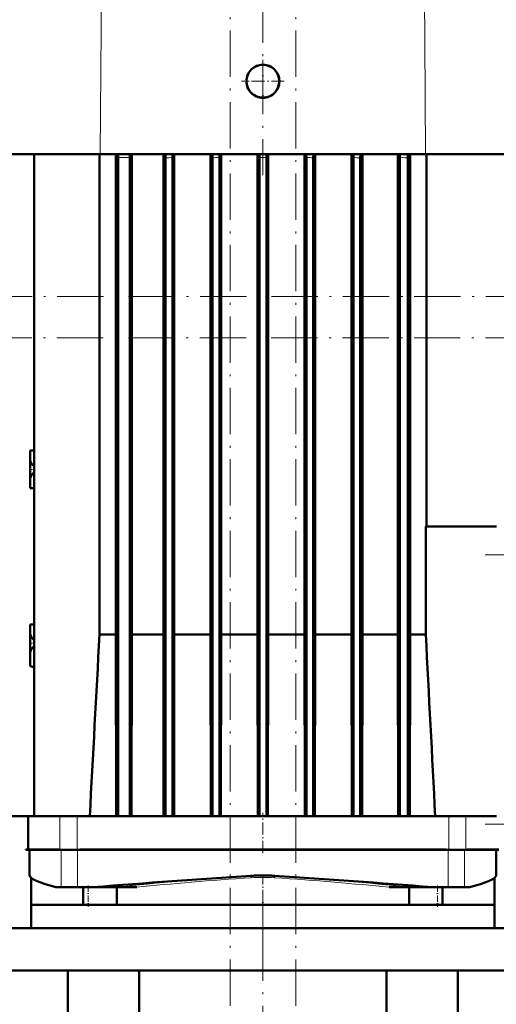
# Model space of a CAD drawing. Extents: x -1438 to 1837, y -1580 to 612.
# Tile 87 of 90: x 1330 to 1453, y 136 to 391. Entities that reach past the tile are written whole.
import ezdxf

# ---------------------------------------------------------------- set-up
doc = ezdxf.new("R2010")
doc.units = 0
doc.linetypes.add('DASHDOT', pattern=[18.5, 12, -3, 0.5, -3])

msp = doc.modelspace()

# ---------------------------------------------------------------- linework, layer by layer
at = {"color": 7, "linetype": 'DASHDOT', "lineweight": 18}
for p, q in [((1384.43, -290.12), (1384.43, 606.28)), ((1401.43, -290.12), (1401.43, 606.28)), ((1392.93, 415.25), (1392.93, 350.48)), ((1518.16, 319.07), (1191.89, 319.07)), ((1191.58, 308.36), (1518.14, 308.36)), ((1450.53, 252.18), (1491.33, 252.18)), ((1450.53, 182.38), (1491.33, 182.38)), ((1392.94, 163.18), (1392.94, 142.78)), ((1392.93, 153.86), (1392.93, 41.25))]:
    msp.add_line(p, q, dxfattribs=at)
at = {"color": 7, "lineweight": 18}
for p, q in [((1351, 388.2), (1351.09, 402.86)), ((1434.77, 402.86), (1434.88, 385.36)), ((1350.8, 355.88), (1351, 388.2)), ((1434.88, 385.36), (1435.06, 355.88)), ((1355.43, 355.01), (1358.43, 355.01)), ((1340.32, 175.78), (1340.32, 184.48)), ((1344.8, 175.78), (1344.8, 184.48)), ((1441.06, 175.78), (1441.06, 184.48)), ((1445.54, 175.78), (1445.54, 184.48)), ((1334.42, 175.78), (1334.45, 175.88)), ((1338.63, 175.78), (1338.65, 175.88)), ((1340.66, 175.78), (1340.66, 166.08)), ((1344.94, 175.78), (1344.94, 166.08)), ((1344.94, 175.78), (1344.94, 166.08)), ((1347.97, 175.78), (1347.98, 175.88)), ((1363.94, 175.78), (1363.95, 175.88)), ((1421.91, 175.78), (1421.91, 175.88)), ((1437.89, 175.78), (1437.88, 175.88)), ((1440.92, 175.78), (1440.92, 166.08)), ((1445.2, 175.78), (1445.2, 166.08)), ((1447.23, 175.78), (1447.2, 175.88)), ((1451.43, 175.78), (1451.4, 175.88)), ((1389.85, 169.02), (1389.85, 169.02)), ((1396.01, 169.02), (1396.01, 169.02)), ((1360.24, 166.08), (1360.26, 166.08)), ((1425.59, 166.08), (1425.61, 166.08))]:
    msp.add_line(p, q, dxfattribs=at)
at = {"color": 7, "linetype": 'DASHDOT', "lineweight": 18, "ltscale": 0.27625}
msp.add_line((1392.93, 380.3), (1392.93, 369.25), dxfattribs=at)
at = {"color": 7, "linetype": 'DASHDOT', "lineweight": 18, "ltscale": 0.276251}
msp.add_line((1398.45, 374.78), (1387.4, 374.78), dxfattribs=at)
at = {"color": 7, "lineweight": 50}
for p, q in [((1327.18, 355.88), (1350.8, 355.88)), ((1333.68, 355.88), (1333.68, 184.48)), ((1350.62, 231.52), (1350.62, 355.88)), ((1350.8, 355.88), (1435.06, 355.88)), ((1354.82, 231.52), (1354.82, 355.88)), ((1355.43, 184.48), (1355.43, 355.01)), ((1358.43, 184.48), (1358.43, 355.01)), ((1358.98, 231.52), (1358.98, 355.88)), ((1367.15, 231.52), (1367.15, 355.88)), ((1367.69, 184.48), (1367.69, 354.92)), ((1369.49, 355.14), (1369.49, 184.48)), ((1369.98, 231.52), (1369.98, 355.88)), ((1379.37, 231.52), (1379.37, 355.88)), ((1379.84, 355.88), (1379.86, 354.95)), ((1379.86, 184.48), (1379.86, 354.95)), ((1381.66, 184.48), (1381.66, 355.07)), ((1382.13, 231.52), (1382.13, 355.88)), ((1391.56, 231.52), (1391.56, 355.88)), ((1392.03, 184.48), (1392.03, 355.01)), ((1393.83, 184.48), (1393.83, 355.01)), ((1394.3, 231.52), (1394.3, 355.88)), ((1403.73, 231.52), (1403.73, 355.88)), ((1404.2, 184.48), (1404.2, 355.07)), ((1406, 354.95), (1406.02, 355.88)), ((1406, 184.48), (1406, 354.95)), ((1406.49, 231.52), (1406.49, 355.88)), ((1415.88, 231.52), (1415.88, 355.88)), ((1416.37, 355.14), (1416.37, 184.48)), ((1418.17, 184.48), (1418.17, 354.92)), ((1418.7, 231.52), (1418.7, 355.88)), ((1427.9, 231.52), (1427.9, 355.88)), ((1428.43, 184.48), (1428.43, 355.22)), ((1430.45, 184.48), (1430.45, 354.91)), ((1431.07, 231.52), (1431.07, 355.88)), ((1435.06, 355.88), (1458.68, 355.88)), ((1435.29, 259.48), (1435.29, 355.88)), ((1333.35, 279.14), (1332.68, 279.13)), ((1332.68, 279.13), (1332.68, 276.58)), ((1333.68, 279.15), (1333.35, 279.14)), ((1332.68, 274.28), (1332.68, 276.58)), ((1333.35, 275.37), (1333.37, 275.35)), ((1332.68, 271.98), (1332.68, 274.28)), ((1333.37, 273.2), (1333.35, 273.18)), ((1332.68, 271.98), (1332.68, 269.43)), ((1333.35, 269.41), (1332.68, 269.43)), ((1333.68, 269.4), (1333.35, 269.41)), ((1435.12, 231.52), (1435.12, 259.48)), ((1453.43, 259.48), (1435.12, 259.48)), ((1332.68, 234.13), (1333.35, 234.14)), ((1332.68, 234.13), (1332.68, 231.58)), ((1333.35, 234.14), (1333.68, 234.15)), ((1332.68, 229.28), (1332.68, 231.58)), ((1333.35, 230.37), (1333.37, 230.35)), ((1350.62, 231.52), (1354.82, 231.52)), ((1354.91, 184.48), (1354.82, 231.52)), ((1358.9, 184.48), (1358.98, 231.52)), ((1367.15, 231.52), (1358.98, 231.52)), ((1367.23, 184.48), (1367.15, 231.52)), ((1369.91, 184.48), (1369.98, 231.52)), ((1369.98, 231.52), (1379.37, 231.52)), ((1379.43, 184.48), (1379.37, 231.52)), ((1382.06, 184.48), (1382.13, 231.52)), ((1382.13, 231.52), (1391.56, 231.52)), ((1391.62, 184.48), (1391.56, 231.52)), ((1394.24, 184.48), (1394.3, 231.52)), ((1394.3, 231.52), (1403.73, 231.52)), ((1403.79, 184.48), (1403.73, 231.52)), ((1406.42, 184.48), (1406.49, 231.52)), ((1406.49, 231.52), (1415.88, 231.52)), ((1415.95, 184.48), (1415.88, 231.52)), ((1418.63, 184.48), (1418.7, 231.52)), ((1418.7, 231.52), (1427.9, 231.52)), ((1427.98, 184.48), (1427.9, 231.52)), ((1430.98, 184.48), (1431.07, 231.52)), ((1431.07, 231.52), (1435.12, 231.52)), ((1332.68, 226.98), (1332.68, 229.28)), ((1332.68, 226.98), (1332.68, 223.28)), ((1333.37, 228.2), (1333.35, 228.18)), ((1332.68, 223.28), (1333.35, 223.1)), ((1333.35, 223.1), (1333.68, 223.01)), ((1326.76, 184.48), (1333.68, 184.48)), ((1332.11, 175.88), (1332.11, 184.48)), ((1337.09, 184.48), (1333.68, 184.48)), ((1340.32, 184.48), (1337.09, 184.48)), ((1344.8, 184.48), (1340.32, 184.48)), ((1355.29, 184.48), (1344.8, 184.48)), ((1355.43, 184.48), (1355.29, 184.48)), ((1358.43, 184.48), (1355.43, 184.48)), ((1358.43, 184.48), (1358.6, 184.48)), ((1367.42, 184.48), (1358.6, 184.48)), ((1367.69, 184.48), (1367.42, 184.48)), ((1367.69, 184.48), (1369.49, 184.48)), ((1369.49, 184.48), (1369.74, 184.48)), ((1379.54, 184.48), (1369.74, 184.48)), ((1379.86, 184.48), (1379.54, 184.48)), ((1381.66, 184.48), (1379.86, 184.48)), ((1381.66, 184.48), (1381.97, 184.48)), ((1391.69, 184.48), (1381.97, 184.48)), ((1392.03, 184.48), (1391.69, 184.48)), ((1392.03, 184.48), (1393.83, 184.48)), ((1393.83, 184.48), (1394.17, 184.48)), ((1403.88, 184.48), (1394.17, 184.48)), ((1404.2, 184.48), (1403.88, 184.48)), ((1406, 184.48), (1404.2, 184.48)), ((1406, 184.48), (1406.32, 184.48)), ((1416.12, 184.48), (1406.32, 184.48)), ((1416.37, 184.48), (1416.12, 184.48)), ((1416.37, 184.48), (1418.17, 184.48)), ((1418.17, 184.48), (1418.43, 184.48)), ((1428.3, 184.48), (1418.43, 184.48)), ((1428.43, 184.48), (1428.3, 184.48)), ((1428.43, 184.48), (1430.45, 184.48)), ((1430.45, 184.48), (1430.6, 184.48)), ((1441.06, 184.48), (1430.6, 184.48)), ((1445.54, 184.48), (1441.06, 184.48)), ((1448.6, 184.48), (1445.54, 184.48)), ((1453.43, 184.48), (1448.6, 184.48)), ((1331.51, 175.88), (1331.49, 175.78)), ((1331.49, 175.78), (1332.95, 175.78)), ((1331.51, 175.88), (1332.78, 175.88)), ((1332.48, 175.78), (1332.48, 169.12)), ((1332.78, 175.88), (1333.53, 175.88)), ((1332.95, 175.78), (1334.42, 175.78)), ((1333.53, 175.88), (1334.45, 175.88)), ((1334.42, 175.78), (1338.63, 175.78)), ((1334.45, 175.88), (1338.65, 175.88)), ((1338.63, 175.78), (1340.09, 175.78)), ((1338.65, 175.88), (1340.06, 175.88)), ((1340.09, 175.78), (1340.06, 175.88)), ((1340.32, 175.78), (1340.09, 175.78)), ((1344.8, 175.78), (1340.32, 175.78)), ((1345.46, 175.78), (1344.8, 175.78)), ((1345.46, 175.78), (1347.97, 175.78)), ((1345.53, 175.88), (1347.98, 175.88)), ((1347.97, 175.78), (1363.94, 175.78)), ((1347.97, 175.78), (1438.41, 175.78)), ((1347.98, 175.88), (1363.95, 175.88)), ((1360.2, 175.78), (1368.53, 175.78)), ((1363.94, 175.78), (1372.36, 175.78)), ((1363.95, 175.88), (1368.81, 175.88)), ((1368.81, 175.88), (1373.68, 175.88)), ((1372.36, 175.78), (1392.93, 175.78)), ((1373.68, 175.88), (1392.93, 175.88)), ((1412.18, 175.88), (1392.93, 175.88)), ((1392.93, 175.78), (1413.5, 175.78)), ((1412.18, 175.88), (1417.05, 175.88)), ((1413.5, 175.78), (1421.91, 175.78)), ((1417.05, 175.88), (1421.91, 175.88)), ((1421.91, 175.88), (1437.88, 175.88)), ((1421.91, 175.78), (1437.89, 175.78)), ((1437.88, 175.88), (1440.33, 175.88)), ((1437.89, 175.78), (1440.4, 175.78)), ((1441.06, 175.78), (1440.4, 175.78)), ((1445.54, 175.78), (1441.06, 175.78)), ((1445.2, 175.78), (1453.14, 175.78)), ((1445.77, 175.78), (1445.54, 175.78)), ((1445.77, 175.78), (1445.8, 175.88)), ((1445.77, 175.78), (1447.23, 175.78)), ((1445.8, 175.88), (1447.2, 175.88)), ((1447.2, 175.88), (1451.4, 175.88)), ((1447.23, 175.78), (1451.43, 175.78)), ((1451.4, 175.88), (1452.32, 175.88)), ((1451.43, 175.78), (1452.91, 175.78)), ((1452.32, 175.88), (1453.07, 175.88)), ((1452.91, 175.78), (1454.04, 175.78)), ((1454.04, 175.88), (1453.07, 175.88)), ((1453.38, 175.78), (1453.38, 169.12)), ((1332.5, 169.07), (1332.48, 169.12)), ((1332.51, 169.02), (1332.5, 169.07)), ((1332.93, 168.48), (1332.93, 161.48)), ((1452.93, 168.48), (1452.93, 161.48)), ((1453.36, 169.07), (1453.34, 169.02)), ((1453.34, 169.02), (1453.36, 169.07)), ((1339.3, 166.08), (1340.66, 166.08)), ((1340.66, 166.08), (1344.94, 166.08)), ((1344.94, 166.08), (1344.94, 166.08)), ((1344.94, 166.08), (1349, 166.08)), ((1346.39, 166.08), (1346.39, 161.48)), ((1349, 166.08), (1355.28, 166.08)), ((1355.06, 166.08), (1355.06, 161.48)), ((1355.28, 166.08), (1355.47, 166.08)), ((1355.47, 166.08), (1355.89, 166.08)), ((1355.89, 166.08), (1357.3, 166.08)), ((1357.3, 166.08), (1360.24, 166.08)), ((1428.56, 166.08), (1425.61, 166.08)), ((1429.96, 166.08), (1428.56, 166.08)), ((1430.38, 166.08), (1429.96, 166.08)), ((1430.58, 166.08), (1430.38, 166.08)), ((1436.86, 166.08), (1430.58, 166.08)), ((1430.79, 166.08), (1430.79, 161.48)), ((1436.86, 166.08), (1440.92, 166.08)), ((1439.47, 166.08), (1439.47, 161.48)), ((1440.92, 166.08), (1445.2, 166.08)), ((1445.2, 166.08), (1446.56, 166.08)), ((1346.39, 161.48), (1332.93, 161.48)), ((1332.94, 155.48), (1332.94, 161.48)), ((1346.4, 161.48), (1355.07, 161.48)), ((1355.06, 161.48), (1352.76, 161.48)), ((1430.79, 161.48), (1355.06, 161.48)), ((1430.79, 161.48), (1452.94, 161.48)), ((1433.1, 161.48), (1430.79, 161.48)), ((1452.93, 161.48), (1439.47, 161.48)), ((1452.94, 161.48), (1452.94, 155.48)), ((1463.69, 155.48), (1322.19, 155.48)), ((1322.19, 144.48), (1463.69, 144.48)), ((1342.43, 85.53), (1342.43, 144.48)), ((1360.86, 92.08), (1360.86, 144.48)), ((1424.99, 144.48), (1424.99, 92.08)), ((1443.43, 85.53), (1443.43, 144.48))]:
    msp.add_line(p, q, dxfattribs=at)
at = {"color": 7, "linetype": 'DASHDOT', "lineweight": 18, "ltscale": 0.118217}
for p, q in [((1333.68, 279.55), (1333.68, 274.82)), ((1333.68, 273.74), (1333.68, 269.01))]:
    msp.add_line(p, q, dxfattribs=at)
at = {"color": 7, "linetype": 'DASHDOT', "lineweight": 18, "ltscale": 0.030017}
for p, q in [((1333.78, 274.28), (1332.58, 274.28)), ((1333.78, 229.28), (1332.58, 229.28))]:
    msp.add_line(p, q, dxfattribs=at)
at = {"color": 7, "linetype": 'DASHDOT', "lineweight": 18, "ltscale": 0.118218}
msp.add_line((1333.68, 234.55), (1333.68, 229.82), dxfattribs=at)
at = {"color": 7, "linetype": 'DASHDOT', "lineweight": 18, "ltscale": 0.159971}
msp.add_line((1333.68, 228.87), (1333.68, 222.48), dxfattribs=at)
at = {"color": 7, "linetype": 'DASHDOT', "lineweight": 18, "ltscale": 0.261}
msp.add_line((1392.93, 174.91), (1392.93, 185.35), dxfattribs=at)
at = {"color": 7, "linetype": 'DASHDOT', "lineweight": 18, "ltscale": 0.214392}
msp.add_line((1392.93, 169.34), (1392.93, 160.76), dxfattribs=at)
at = {"color": 7, "linetype": 'DASHDOT', "lineweight": 18, "ltscale": 0.138015}
for p, q in [((1347.67, 166.54), (1347.67, 161.02)), ((1438.18, 166.54), (1438.18, 161.02))]:
    msp.add_line(p, q, dxfattribs=at)
at = {"color": 7, "lineweight": 50}
for points in [[(1367.69, 354.92), (1367.68, 355.66), (1367.66, 355.88)], [(1418.17, 354.92), (1418.19, 355.84), (1418.19, 355.88)], [(1430.45, 354.91), (1430.47, 355.84), (1430.47, 355.88)], [(1332.68, 276.58), (1332.72, 276.33), (1332.8, 276.14), (1332.98, 275.82)], [(1333.37, 275.35), (1333.54, 275.24), (1333.68, 275.21)], [(1333.68, 273.34), (1333.48, 273.28), (1333.37, 273.2)], [(1332.98, 272.74), (1332.82, 272.46), (1332.71, 272.18), (1332.68, 271.98)], [(1332.68, 231.58), (1332.72, 231.33), (1332.8, 231.14), (1332.98, 230.82)], [(1333.37, 230.35), (1333.54, 230.24), (1333.68, 230.21)], [(1332.98, 227.74), (1332.82, 227.46), (1332.71, 227.18), (1332.68, 226.98)], [(1333.68, 228.34), (1333.48, 228.28), (1333.37, 228.2)]]:
    msp.add_lwpolyline(points, dxfattribs=at)
at = {"color": 7, "lineweight": 18}
for points in [[(1430.45, 354.91), (1429.73, 354.93), (1429.02, 355.04), (1428.43, 355.22)], [(1389.9, 168.52), (1389.86, 168.96), (1389.85, 169.01), (1389.85, 169.02), (1389.85, 169.02)], [(1395.95, 168.52), (1396, 168.96), (1396.01, 169.01), (1396.01, 169.02), (1396.01, 169.02)]]:
    msp.add_lwpolyline(points, dxfattribs=at)
at = {"color": 7, "lineweight": 50}
msp.add_circle((1392.93, 374.78), 4.25, dxfattribs=at)
for centre, radius, start, end in [((1392.94, 374.77), 4.29, 135.0232, 179.9374), ((1392.93, 374.77), 4.29, 90.031, 134.9654), ((1392.93, 374.77), 4.29, 45.0334, 89.9703), ((1392.92, 374.77), 4.29, 0.0629, 44.9767), ((1392.94, 374.78), 4.29, 179.9895, 224.9372), ((1392.92, 374.78), 4.29, 315.0644, 0.0092), ((1392.93, 374.78), 4.29, 224.9922, 269.9703), ((1392.93, 374.78), 4.29, 270.0311, 315.0065), ((1341.13, 355.12), 14.29, 359.5669, 3.0351), ((1373.81, 355.12), 15.38, 177.1766, 180.4), ((1392.27, 355.19), 22.78, 178.2691, 180.13), ((1401.3, 355.15), 19.64, 177.8824, 180.2249), ((1374.78, 355.12), 17.24, 359.6406, 2.5225), ((1411.07, 355.12), 17.24, 177.4775, 180.3595), ((1384.55, 355.15), 19.64, 359.7751, 2.1176), ((1393.59, 355.19), 22.78, 359.87, 1.7309), ((1398.58, 355.24), 29.85, 359.9616, 1.2159), ((1334.77, 276.91), 2.1, 211.3969, 227.3115), ((1334.77, 271.64), 2.1, 132.6883, 148.6034), ((1334.77, 231.91), 2.1, 211.3969, 227.3115), ((32860.52, -1478.23), 31556.26, 176.89414, 176.979682), ((-35223.67, -1700.56), 36709.67, 2.943425, 3.016951), ((1334.77, 226.64), 2.1, 132.6883, 148.6034), ((1346.9, 174.83), 1.73, 142.4763, 146.5542), ((1438.96, 174.83), 1.73, 33.4451, 37.5226), ((1531.65, -2082.42), 2255.9, 93.60396, 94.64418), ((1392.93, 120.24), 48.88, 92.5447, 93.6151), ((1392.92, 120.16), 48.96, 89.9885, 92.5281), ((1392.94, 120.16), 48.96, 87.4723, 90.0121), ((1392.93, 120.24), 48.88, 86.3849, 87.4554), ((1254.21, -2082.38), 2255.86, 85.35582, 86.39605), ((1461.36, 166.38), 8.44, 161.0396, 161.375)]:
    msp.add_arc(centre, radius, start, end, dxfattribs=at)
at = {"color": 7, "lineweight": 18}
for centre, radius, start, end in [((1367.27, 365.84), 10.93, 272.1942, 281.7073), ((1377.38, 405.76), 50.87, 272.7918, 274.8239), ((1392.93, 177.57), 177.44, 89.7094, 90.2906), ((1408.48, 405.76), 50.87, 265.1761, 267.2082), ((1418.59, 365.84), 10.93, 258.2894, 267.8089), ((1334.21, 178.05), 2.6, 236.7914, 241.0584), ((1357.83, 375.48), 200.23, 274.161, 274.5384), ((1428.07, 376.08), 200.83, 265.4632, 265.8395), ((1451.65, 178.05), 2.6, 298.9433, 303.2117), ((1392.93, 121.57), 47.55, 92.616, 93.7164), ((1392.93, 122.35), 46.27, 90.0005, 93.7496), ((1392.93, 122.36), 46.26, 86.2507, 90.0001), ((1392.93, 121.57), 47.55, 86.2838, 87.3842)]:
    msp.add_arc(centre, radius, start, end, dxfattribs=at)
at = {"color": 7, "lineweight": 50}
for centre, major_axis, ratio, start_param, end_param in [((1477.79, 160.23), (145.3, -9.02), 0.061555, 3.166648, 3.452955), ((1308.22, 160.24), (145.15, 9.01), 0.061587, 5.971656, 6.258115)]:
    msp.add_ellipse(centre, major_axis=major_axis, ratio=ratio, start_param=start_param, end_param=end_param, dxfattribs=at)
at = {"color": 7, "lineweight": 18}
for centre, major_axis, ratio, start_param, end_param in [((1392.83, 165.48), (60.4, 3.75), 0.061557, 1.616444, 2.237976), ((1392.95, 164.97), (60.03, 3.76), 0.06216, 1.617679, 2.14265), ((1392.91, 164.97), (60.03, -3.76), 0.062161, 0.998937, 1.523897), ((1393.02, 165.48), (60.4, -3.75), 0.061558, 0.903616, 1.525142)]:
    msp.add_ellipse(centre, major_axis=major_axis, ratio=ratio, start_param=start_param, end_param=end_param, dxfattribs=at)

doc.saveas('drawing.dxf')
